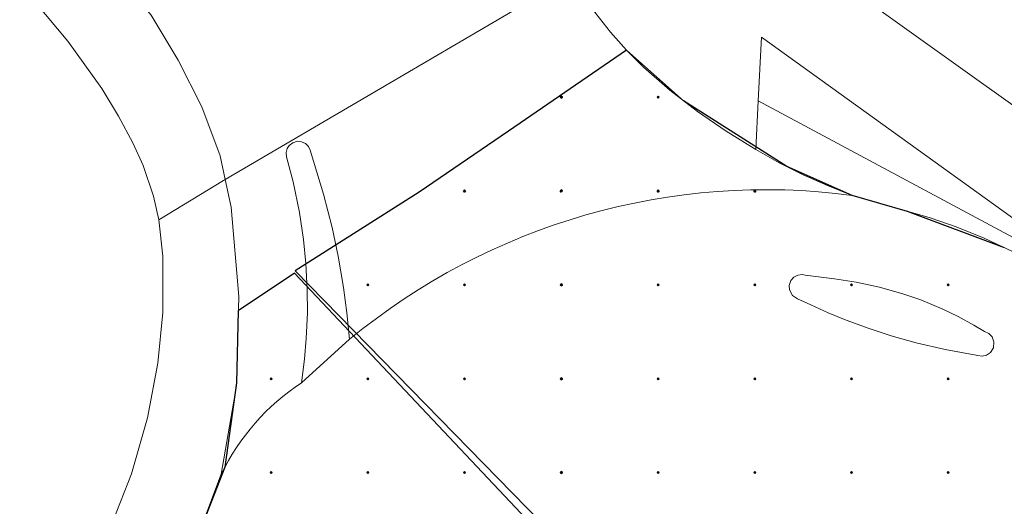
# Model space of a CAD drawing. Header units: metres. Extents: x 247671 to 248163, y 480051 to 480453.
# Tile 6 of 13: x 247949 to 247973, y 480199 to 480211. Entities that reach past the tile are written whole.
import ezdxf

# ---------------------------------------------------------------- set-up
doc = ezdxf.new("R2010")
doc.units = ezdxf.units.M
for name, color, linetype, lineweight in [('B-XX-GR-GROENVOORZIENING-GV', 80, 'Continuous', 18), ('B-XX-OG-TERREIN_ERF-GV', 7, 'Continuous', 18), ('B-XX-VH-VERHARDING_GESLOTEN-GV', 252, 'Continuous', 18), ('B-XX-VH-VERHARDING_OPEN-GV', 252, 'Continuous', 18)]:
    doc.layers.add(name, color=color, linetype=linetype, lineweight=lineweight)
doc.layers.add('DLX_TERR_CALC', color=3, linetype='Continuous', true_color=0x00ff00)

msp = doc.modelspace()

# ---------------------------------------------------------------- linework, layer by layer
at = {"layer": 'B-XX-GR-GROENVOORZIENING-GV'}
for points in [[(247974.56, 480222.16), (247972.1, 480219.66), (247966.841, 480213.376), (247967.2, 480213.111), (247981.823, 480202.672), (247982.568, 480202.174), (247983.298, 480201.711), (247983.959, 480201.31), (247984.593, 480200.943), (247985.188, 480200.613), (247986.579, 480199.896), (247987.708, 480201.208), (247993.06, 480212.654), (247992.027, 480213.107)], [(247973.976, 480205.147), (247967.012, 480208.875), (247966.952, 480207.674), (247967.525, 480207.352), (247968.113, 480207.059), (247968.714, 480206.793), (247969.325, 480206.55), (247971.238, 480205.997), (247971.882, 480205.775), (247972.572, 480205.5), (247973.576, 480205.026)]]:
    msp.add_lwpolyline(points, dxfattribs=at)
msp.add_lwpolyline([(247981.213, 480199.013), (247982.551, 480199.486), (247980.058, 480201.115), (247967.09, 480210.44), (247967.012, 480208.875), (247973.976, 480205.147), (247978.052, 480202.113)], close=True, dxfattribs=at)
at = {"layer": 'B-XX-OG-TERREIN_ERF-GV'}
msp.add_lwpolyline([(247948.106, 480194.162), (247948.84, 480194.944), (247949.725, 480196.076), (247950.468, 480197.244), (247951.133, 480198.558), (247951.584, 480199.704), (247951.984, 480201.078), (247952.238, 480202.429), (247952.356, 480203.668), (247952.362, 480205.053), (247952.259, 480205.951), (247952.13, 480206.527), (247951.878, 480207.283), (247951.624, 480207.846), (247951.27, 480208.501), (247950.858, 480209.177), (247950.018, 480210.341), (247949.213, 480211.297), (247946.333, 480214.72)], dxfattribs=at)
at = {"layer": 'B-XX-VH-VERHARDING_GESLOTEN-GV'}
for points in [[(247962.368, 480211.911), (247960.923, 480213.926), (247960.531, 480214.442), (247959.639, 480215.551), (247958.762, 480216.567), (247957.813, 480217.59), (247956.941, 480218.469), (247956.374, 480219.008), (247955.353, 480217.908), (247951.605, 480213.873), (247950.576, 480212.765), (247952.069, 480210.979), (247952.737, 480209.878), (247953.319, 480208.729), (247953.769, 480207.52), (247953.894, 480206.939), (247962.346, 480211.898)], [(247968.889, 480204.496), (247969.422, 480204.417), (247969.999, 480204.293), (247970.596, 480204.124), (247971.01, 480203.979), (247971.554, 480203.753), (247971.932, 480203.571), (247972.319, 480203.361), (247972.58, 480203.205), (247972.684, 480203.158), (247972.766, 480203.073), (247972.811, 480202.951), (247972.797, 480202.804), (247972.723, 480202.687), (247972.63, 480202.624), (247972.519, 480202.598), (247972.412, 480202.613), (247971.607, 480202.76), (247970.897, 480202.927), (247970.284, 480203.1), (247969.742, 480203.276), (247969.172, 480203.485), (247968.728, 480203.667), (247968.302, 480203.856), (247967.977, 480204.011), (247967.854, 480204.09), (247967.779, 480204.228), (247967.772, 480204.334), (247967.816, 480204.461), (247967.883, 480204.537), (247967.983, 480204.591), (247968.092, 480204.605), (247968.165, 480204.592)]]:
    msp.add_lwpolyline(points, close=True, dxfattribs=at)
for points in [[(247969.325, 480206.55), (247968.714, 480206.793), (247968.113, 480207.059), (247967.525, 480207.352), (247966.952, 480207.674), (247966.223, 480208.13), (247965.515, 480208.616), (247964.832, 480209.139), (247964.185, 480209.705), (247963.768, 480210.119), (247963.379, 480210.559), (247963.013, 480211.018), (247962.667, 480211.493), (247962.368, 480211.911), (247962.346, 480211.898), (247953.894, 480206.939), (247954.04, 480206.258), (247954.225, 480204.066), (247954.172, 480201.867), (247953.794, 480199.693)], [(247955.77, 480201.943), (247955.846, 480202.526), (247955.889, 480203.029), (247955.916, 480203.664), (247955.914, 480204.226), (247955.881, 480204.877), (247955.822, 480205.468), (247955.722, 480206.132), (247955.566, 480206.885), (247955.403, 480207.496), (247955.392, 480207.605), (247955.417, 480207.702), (247955.466, 480207.777), (247955.554, 480207.846), (247955.671, 480207.879), (247955.774, 480207.869), (247955.866, 480207.825), (247955.94, 480207.75), (247955.981, 480207.663), (247956.314, 480206.579), (247956.522, 480205.76), (247956.672, 480205.053), (247956.804, 480204.285), (247956.889, 480203.661), (247956.956, 480203.012)], [(247980.029, 480198.594), (247979.736, 480199.129), (247979.308, 480199.83), (247978.787, 480200.582), (247978.195, 480201.333), (247977.582, 480202.018), (247977.189, 480202.417), (247976.637, 480202.929), (247976.221, 480203.284), (247975.785, 480203.629), (247975.213, 480204.043), (247974.577, 480204.459), (247973.576, 480205.026), (247972.572, 480205.5), (247971.882, 480205.775), (247971.238, 480205.997), (247969.325, 480206.55)], [(247956.956, 480203.012), (247955.77, 480201.943)], [(247953.794, 480199.693), (247953.016, 480197.628), (247952.495, 480196.757)]]:
    msp.add_lwpolyline(points, dxfattribs=at)
for points in [[(247969.325, 480206.55, 0.208266), (247956.956, 480203.012)], [(247956.956, 480203.012, -0.208266), (247969.325, 480206.55)], [(247955.77, 480201.943, 0.134895), (247953.794, 480199.693)], [(247953.794, 480199.693, -0.134895), (247955.77, 480201.943)]]:
    msp.add_lwpolyline(points, format="xyb", dxfattribs=at)
at = {"layer": 'B-XX-VH-VERHARDING_OPEN-GV'}
for points in [[(248019.655, 480183.632), (248018.732, 480183.87), (248012.567, 480187.005), (248011.522, 480187.444), (248004.431, 480190.691), (248001.174, 480192.371), (247989.65, 480198.312), (247986.579, 480199.896), (247985.188, 480200.613), (247984.593, 480200.943), (247983.959, 480201.31), (247983.298, 480201.711), (247982.568, 480202.174), (247981.823, 480202.672), (247967.2, 480213.111), (247966.841, 480213.376)], [(247963.013, 480211.018), (247963.379, 480210.559), (247963.768, 480210.119), (247964.185, 480209.705), (247964.832, 480209.139), (247965.515, 480208.616), (247966.223, 480208.13), (247966.952, 480207.674), (247967.012, 480208.875), (247967.09, 480210.44), (247980.058, 480201.115)], [(247947.433, 480191.118), (247949.649, 480192.965), (247951.533, 480195.152), (247952.495, 480196.757), (247953.016, 480197.628), (247953.794, 480199.693), (247954.172, 480201.867), (247954.225, 480204.066), (247954.04, 480206.258), (247953.894, 480206.939), (247953.854, 480206.916), (247952.259, 480205.951), (247952.362, 480205.053), (247952.356, 480203.668), (247952.238, 480202.429), (247951.984, 480201.078), (247951.584, 480199.704), (247951.133, 480198.558), (247950.468, 480197.244), (247949.725, 480196.076), (247948.84, 480194.944), (247948.106, 480194.162)]]:
    msp.add_lwpolyline(points, dxfattribs=at)
for points in [[(247953.854, 480206.916), (247953.894, 480206.939), (247953.769, 480207.52), (247953.319, 480208.729), (247952.737, 480209.878), (247952.069, 480210.979), (247950.576, 480212.765), (247949.213, 480211.297), (247950.018, 480210.341), (247950.858, 480209.177), (247951.27, 480208.501), (247951.624, 480207.846), (247951.878, 480207.283), (247952.13, 480206.527), (247952.259, 480205.951)], [(247955.77, 480201.943), (247956.956, 480203.012), (247956.889, 480203.661), (247956.804, 480204.285), (247956.672, 480205.053), (247956.522, 480205.76), (247956.314, 480206.579), (247955.981, 480207.663), (247955.94, 480207.75), (247955.866, 480207.825), (247955.774, 480207.869), (247955.671, 480207.879), (247955.554, 480207.846), (247955.466, 480207.777), (247955.417, 480207.702), (247955.392, 480207.605), (247955.403, 480207.496), (247955.566, 480206.885), (247955.722, 480206.132), (247955.822, 480205.468), (247955.881, 480204.877), (247955.914, 480204.226), (247955.916, 480203.664), (247955.889, 480203.029), (247955.846, 480202.526)], [(247968.889, 480204.496), (247968.165, 480204.592), (247968.092, 480204.605), (247967.983, 480204.591), (247967.883, 480204.537), (247967.816, 480204.461), (247967.772, 480204.334), (247967.779, 480204.228), (247967.854, 480204.09), (247967.977, 480204.011), (247968.302, 480203.856), (247968.728, 480203.667), (247969.172, 480203.485), (247969.742, 480203.276), (247970.284, 480203.1), (247970.897, 480202.927), (247971.607, 480202.76), (247972.412, 480202.613), (247972.519, 480202.598), (247972.63, 480202.624), (247972.723, 480202.687), (247972.797, 480202.804), (247972.811, 480202.951), (247972.766, 480203.073), (247972.684, 480203.158), (247972.58, 480203.205), (247972.319, 480203.361), (247971.932, 480203.571), (247971.554, 480203.753), (247971.01, 480203.979), (247970.596, 480204.124), (247969.999, 480204.293), (247969.422, 480204.417)]]:
    msp.add_lwpolyline(points, close=True, dxfattribs=at)
at = {"layer": 'DLX_TERR_CALC'}
for points in [[(247963.768, 480210.119, 0), (247960.867, 480208.127, 0)], [(247965.173, 480208.877, 0), (247963.768, 480210.119, 0)], [(247967.712, 480207.259, 0), (247965.173, 480208.877, 0)], [(247960.867, 480208.127, 0), (247958.667, 480206.627, 0)], [(247969.325, 480206.55, 0), (247967.712, 480207.259, 0)], [(247958.667, 480206.627, 0), (247955.617, 480204.694, 0)], [(247970.688, 480206.156, 0), (247969.325, 480206.55, 0)], [(247973.074, 480205.263, 0), (247970.688, 480206.156, 0)], [(247955.595, 480204.639, 0), (247954.216, 480203.713, 0)], [(247963.892, 480195.853, 0), (247955.595, 480204.639, 0)], [(247955.617, 480204.694, 0), (247964.172, 480195.954, 0)], [(247954.216, 480203.713, 0), (247954.174, 480201.943, 0)], [(247954.174, 480201.943, 0), (247953.886, 480199.873, 0)], [(247953.886, 480199.873, 0), (247953.284, 480198.34, 0)]]:
    msp.add_polyline3d(points, dxfattribs=at)

# ---------------------------------------------------------------- meshes
mesh = msp.add_polyface(dxfattribs=at)
corners = [(247962.165, 480208.94), (247962.19, 480208.965), (247962.165, 480208.965), (247962.19, 480208.965), (247962.165, 480208.99), (247962.165, 480208.965), (247962.165, 480208.99), (247962.14, 480208.965), (247962.165, 480208.965), (247962.14, 480208.965), (247962.165, 480208.94), (247962.165, 480208.965), (247962.19, 480208.965), (247962.165, 480208.94), (247962.165, 480208.965), (247962.165, 480208.99), (247962.19, 480208.965), (247962.165, 480208.965), (247962.14, 480208.965), (247962.165, 480208.99), (247962.165, 480208.965), (247962.165, 480208.94), (247962.14, 480208.965), (247962.165, 480208.965)]
mesh.append_faces([[corners[k] for k in face] for face in [(0, 1, 2), (3, 4, 5), (6, 7, 8), (9, 10, 11), (12, 13, 14), (15, 16, 17), (18, 19, 20), (21, 22, 23)]])
mesh = msp.add_polyface(dxfattribs=at)
corners = [(247964.545, 480208.94), (247964.57, 480208.965), (247964.545, 480208.965), (247964.57, 480208.965), (247964.545, 480208.99), (247964.545, 480208.965), (247964.545, 480208.99), (247964.52, 480208.965), (247964.545, 480208.965), (247964.52, 480208.965), (247964.545, 480208.94), (247964.545, 480208.965), (247964.57, 480208.965), (247964.545, 480208.94), (247964.545, 480208.965), (247964.545, 480208.99), (247964.57, 480208.965), (247964.545, 480208.965), (247964.52, 480208.965), (247964.545, 480208.99), (247964.545, 480208.965), (247964.545, 480208.94), (247964.52, 480208.965), (247964.545, 480208.965)]
mesh.append_faces([[corners[k] for k in face] for face in [(0, 1, 2), (3, 4, 5), (6, 7, 8), (9, 10, 11), (12, 13, 14), (15, 16, 17), (18, 19, 20), (21, 22, 23)]])
mesh = msp.add_polyface(dxfattribs=at)
corners = [(247959.785, 480206.633), (247959.81, 480206.658), (247959.785, 480206.658), (247959.81, 480206.658), (247959.785, 480206.683), (247959.785, 480206.658), (247959.785, 480206.683), (247959.76, 480206.658), (247959.785, 480206.658), (247959.76, 480206.658), (247959.785, 480206.633), (247959.785, 480206.658), (247959.81, 480206.658), (247959.785, 480206.633), (247959.785, 480206.658), (247959.785, 480206.683), (247959.81, 480206.658), (247959.785, 480206.658), (247959.76, 480206.658), (247959.785, 480206.683), (247959.785, 480206.658), (247959.785, 480206.633), (247959.76, 480206.658), (247959.785, 480206.658)]
mesh.append_faces([[corners[k] for k in face] for face in [(0, 1, 2), (3, 4, 5), (6, 7, 8), (9, 10, 11), (12, 13, 14), (15, 16, 17), (18, 19, 20), (21, 22, 23)]])
mesh = msp.add_polyface(dxfattribs=at)
corners = [(247962.165, 480206.633), (247962.19, 480206.658), (247962.165, 480206.658), (247962.19, 480206.658), (247962.165, 480206.683), (247962.165, 480206.658), (247962.165, 480206.683), (247962.14, 480206.658), (247962.165, 480206.658), (247962.14, 480206.658), (247962.165, 480206.633), (247962.165, 480206.658), (247962.19, 480206.658), (247962.165, 480206.633), (247962.165, 480206.658), (247962.165, 480206.683), (247962.19, 480206.658), (247962.165, 480206.658), (247962.14, 480206.658), (247962.165, 480206.683), (247962.165, 480206.658), (247962.165, 480206.633), (247962.14, 480206.658), (247962.165, 480206.658)]
mesh.append_faces([[corners[k] for k in face] for face in [(0, 1, 2), (3, 4, 5), (6, 7, 8), (9, 10, 11), (12, 13, 14), (15, 16, 17), (18, 19, 20), (21, 22, 23)]])
mesh = msp.add_polyface(dxfattribs=at)
corners = [(247964.545, 480206.633), (247964.57, 480206.658), (247964.545, 480206.658), (247964.57, 480206.658), (247964.545, 480206.683), (247964.545, 480206.658), (247964.545, 480206.683), (247964.52, 480206.658), (247964.545, 480206.658), (247964.52, 480206.658), (247964.545, 480206.633), (247964.545, 480206.658), (247964.57, 480206.658), (247964.545, 480206.633), (247964.545, 480206.658), (247964.545, 480206.683), (247964.57, 480206.658), (247964.545, 480206.658), (247964.52, 480206.658), (247964.545, 480206.683), (247964.545, 480206.658), (247964.545, 480206.633), (247964.52, 480206.658), (247964.545, 480206.658)]
mesh.append_faces([[corners[k] for k in face] for face in [(0, 1, 2), (3, 4, 5), (6, 7, 8), (9, 10, 11), (12, 13, 14), (15, 16, 17), (18, 19, 20), (21, 22, 23)]])
mesh = msp.add_polyface(dxfattribs=at)
corners = [(247966.925, 480206.633), (247966.95, 480206.658), (247966.925, 480206.658), (247966.95, 480206.658), (247966.925, 480206.683), (247966.925, 480206.658), (247966.925, 480206.683), (247966.9, 480206.658), (247966.925, 480206.658), (247966.9, 480206.658), (247966.925, 480206.633), (247966.925, 480206.658), (247966.95, 480206.658), (247966.925, 480206.633), (247966.925, 480206.658), (247966.925, 480206.683), (247966.95, 480206.658), (247966.925, 480206.658), (247966.9, 480206.658), (247966.925, 480206.683), (247966.925, 480206.658), (247966.925, 480206.633), (247966.9, 480206.658), (247966.925, 480206.658)]
mesh.append_faces([[corners[k] for k in face] for face in [(0, 1, 2), (3, 4, 5), (6, 7, 8), (9, 10, 11), (12, 13, 14), (15, 16, 17), (18, 19, 20), (21, 22, 23)]])
mesh = msp.add_polyface(dxfattribs=at)
corners = [(247957.405, 480204.326), (247957.43, 480204.351), (247957.405, 480204.351), (247957.43, 480204.351), (247957.405, 480204.376), (247957.405, 480204.351), (247957.405, 480204.376), (247957.38, 480204.351), (247957.405, 480204.351), (247957.38, 480204.351), (247957.405, 480204.326), (247957.405, 480204.351), (247957.43, 480204.351), (247957.405, 480204.326), (247957.405, 480204.351), (247957.405, 480204.376), (247957.43, 480204.351), (247957.405, 480204.351), (247957.38, 480204.351), (247957.405, 480204.376), (247957.405, 480204.351), (247957.405, 480204.326), (247957.38, 480204.351), (247957.405, 480204.351)]
mesh.append_faces([[corners[k] for k in face] for face in [(0, 1, 2), (3, 4, 5), (6, 7, 8), (9, 10, 11), (12, 13, 14), (15, 16, 17), (18, 19, 20), (21, 22, 23)]])
mesh = msp.add_polyface(dxfattribs=at)
corners = [(247959.785, 480204.326), (247959.81, 480204.351), (247959.785, 480204.351), (247959.81, 480204.351), (247959.785, 480204.376), (247959.785, 480204.351), (247959.785, 480204.376), (247959.76, 480204.351), (247959.785, 480204.351), (247959.76, 480204.351), (247959.785, 480204.326), (247959.785, 480204.351), (247959.81, 480204.351), (247959.785, 480204.326), (247959.785, 480204.351), (247959.785, 480204.376), (247959.81, 480204.351), (247959.785, 480204.351), (247959.76, 480204.351), (247959.785, 480204.376), (247959.785, 480204.351), (247959.785, 480204.326), (247959.76, 480204.351), (247959.785, 480204.351)]
mesh.append_faces([[corners[k] for k in face] for face in [(0, 1, 2), (3, 4, 5), (6, 7, 8), (9, 10, 11), (12, 13, 14), (15, 16, 17), (18, 19, 20), (21, 22, 23)]])
mesh = msp.add_polyface(dxfattribs=at)
corners = [(247962.165, 480204.326), (247962.19, 480204.351), (247962.165, 480204.351), (247962.19, 480204.351), (247962.165, 480204.376), (247962.165, 480204.351), (247962.165, 480204.376), (247962.14, 480204.351), (247962.165, 480204.351), (247962.14, 480204.351), (247962.165, 480204.326), (247962.165, 480204.351), (247962.19, 480204.351), (247962.165, 480204.326), (247962.165, 480204.351), (247962.165, 480204.376), (247962.19, 480204.351), (247962.165, 480204.351), (247962.14, 480204.351), (247962.165, 480204.376), (247962.165, 480204.351), (247962.165, 480204.326), (247962.14, 480204.351), (247962.165, 480204.351)]
mesh.append_faces([[corners[k] for k in face] for face in [(0, 1, 2), (3, 4, 5), (6, 7, 8), (9, 10, 11), (12, 13, 14), (15, 16, 17), (18, 19, 20), (21, 22, 23)]])
mesh = msp.add_polyface(dxfattribs=at)
corners = [(247964.545, 480204.326), (247964.57, 480204.351), (247964.545, 480204.351), (247964.57, 480204.351), (247964.545, 480204.376), (247964.545, 480204.351), (247964.545, 480204.376), (247964.52, 480204.351), (247964.545, 480204.351), (247964.52, 480204.351), (247964.545, 480204.326), (247964.545, 480204.351), (247964.57, 480204.351), (247964.545, 480204.326), (247964.545, 480204.351), (247964.545, 480204.376), (247964.57, 480204.351), (247964.545, 480204.351), (247964.52, 480204.351), (247964.545, 480204.376), (247964.545, 480204.351), (247964.545, 480204.326), (247964.52, 480204.351), (247964.545, 480204.351)]
mesh.append_faces([[corners[k] for k in face] for face in [(0, 1, 2), (3, 4, 5), (6, 7, 8), (9, 10, 11), (12, 13, 14), (15, 16, 17), (18, 19, 20), (21, 22, 23)]])
mesh = msp.add_polyface(dxfattribs=at)
corners = [(247966.925, 480204.326), (247966.95, 480204.351), (247966.925, 480204.351), (247966.95, 480204.351), (247966.925, 480204.376), (247966.925, 480204.351), (247966.925, 480204.376), (247966.9, 480204.351), (247966.925, 480204.351), (247966.9, 480204.351), (247966.925, 480204.326), (247966.925, 480204.351), (247966.95, 480204.351), (247966.925, 480204.326), (247966.925, 480204.351), (247966.925, 480204.376), (247966.95, 480204.351), (247966.925, 480204.351), (247966.9, 480204.351), (247966.925, 480204.376), (247966.925, 480204.351), (247966.925, 480204.326), (247966.9, 480204.351), (247966.925, 480204.351)]
mesh.append_faces([[corners[k] for k in face] for face in [(0, 1, 2), (3, 4, 5), (6, 7, 8), (9, 10, 11), (12, 13, 14), (15, 16, 17), (18, 19, 20), (21, 22, 23)]])
mesh = msp.add_polyface(dxfattribs=at)
corners = [(247969.305, 480204.326), (247969.33, 480204.351), (247969.305, 480204.351), (247969.33, 480204.351), (247969.305, 480204.376), (247969.305, 480204.351), (247969.305, 480204.376), (247969.28, 480204.351), (247969.305, 480204.351), (247969.28, 480204.351), (247969.305, 480204.326), (247969.305, 480204.351), (247969.33, 480204.351), (247969.305, 480204.326), (247969.305, 480204.351), (247969.305, 480204.376), (247969.33, 480204.351), (247969.305, 480204.351), (247969.28, 480204.351), (247969.305, 480204.376), (247969.305, 480204.351), (247969.305, 480204.326), (247969.28, 480204.351), (247969.305, 480204.351)]
mesh.append_faces([[corners[k] for k in face] for face in [(0, 1, 2), (3, 4, 5), (6, 7, 8), (9, 10, 11), (12, 13, 14), (15, 16, 17), (18, 19, 20), (21, 22, 23)]])
mesh = msp.add_polyface(dxfattribs=at)
corners = [(247971.685, 480204.326), (247971.71, 480204.351), (247971.685, 480204.351), (247971.71, 480204.351), (247971.685, 480204.376), (247971.685, 480204.351), (247971.685, 480204.376), (247971.66, 480204.351), (247971.685, 480204.351), (247971.66, 480204.351), (247971.685, 480204.326), (247971.685, 480204.351), (247971.71, 480204.351), (247971.685, 480204.326), (247971.685, 480204.351), (247971.685, 480204.376), (247971.71, 480204.351), (247971.685, 480204.351), (247971.66, 480204.351), (247971.685, 480204.376), (247971.685, 480204.351), (247971.685, 480204.326), (247971.66, 480204.351), (247971.685, 480204.351)]
mesh.append_faces([[corners[k] for k in face] for face in [(0, 1, 2), (3, 4, 5), (6, 7, 8), (9, 10, 11), (12, 13, 14), (15, 16, 17), (18, 19, 20), (21, 22, 23)]])
mesh = msp.add_polyface(dxfattribs=at)
corners = [(247955.025, 480202.019), (247955.05, 480202.044), (247955.025, 480202.044), (247955.05, 480202.044), (247955.025, 480202.069), (247955.025, 480202.044), (247955.025, 480202.069), (247955, 480202.044), (247955.025, 480202.044), (247955, 480202.044), (247955.025, 480202.019), (247955.025, 480202.044), (247955.05, 480202.044), (247955.025, 480202.019), (247955.025, 480202.044), (247955.025, 480202.069), (247955.05, 480202.044), (247955.025, 480202.044), (247955, 480202.044), (247955.025, 480202.069), (247955.025, 480202.044), (247955.025, 480202.019), (247955, 480202.044), (247955.025, 480202.044)]
mesh.append_faces([[corners[k] for k in face] for face in [(0, 1, 2), (3, 4, 5), (6, 7, 8), (9, 10, 11), (12, 13, 14), (15, 16, 17), (18, 19, 20), (21, 22, 23)]])
mesh = msp.add_polyface(dxfattribs=at)
corners = [(247957.405, 480202.019), (247957.43, 480202.044), (247957.405, 480202.044), (247957.43, 480202.044), (247957.405, 480202.069), (247957.405, 480202.044), (247957.405, 480202.069), (247957.38, 480202.044), (247957.405, 480202.044), (247957.38, 480202.044), (247957.405, 480202.019), (247957.405, 480202.044), (247957.43, 480202.044), (247957.405, 480202.019), (247957.405, 480202.044), (247957.405, 480202.069), (247957.43, 480202.044), (247957.405, 480202.044), (247957.38, 480202.044), (247957.405, 480202.069), (247957.405, 480202.044), (247957.405, 480202.019), (247957.38, 480202.044), (247957.405, 480202.044)]
mesh.append_faces([[corners[k] for k in face] for face in [(0, 1, 2), (3, 4, 5), (6, 7, 8), (9, 10, 11), (12, 13, 14), (15, 16, 17), (18, 19, 20), (21, 22, 23)]])
mesh = msp.add_polyface(dxfattribs=at)
corners = [(247959.785, 480202.019), (247959.81, 480202.044), (247959.785, 480202.044), (247959.81, 480202.044), (247959.785, 480202.069), (247959.785, 480202.044), (247959.785, 480202.069), (247959.76, 480202.044), (247959.785, 480202.044), (247959.76, 480202.044), (247959.785, 480202.019), (247959.785, 480202.044), (247959.81, 480202.044), (247959.785, 480202.019), (247959.785, 480202.044), (247959.785, 480202.069), (247959.81, 480202.044), (247959.785, 480202.044), (247959.76, 480202.044), (247959.785, 480202.069), (247959.785, 480202.044), (247959.785, 480202.019), (247959.76, 480202.044), (247959.785, 480202.044)]
mesh.append_faces([[corners[k] for k in face] for face in [(0, 1, 2), (3, 4, 5), (6, 7, 8), (9, 10, 11), (12, 13, 14), (15, 16, 17), (18, 19, 20), (21, 22, 23)]])
mesh = msp.add_polyface(dxfattribs=at)
corners = [(247962.165, 480202.019), (247962.19, 480202.044), (247962.165, 480202.044), (247962.19, 480202.044), (247962.165, 480202.069), (247962.165, 480202.044), (247962.165, 480202.069), (247962.14, 480202.044), (247962.165, 480202.044), (247962.14, 480202.044), (247962.165, 480202.019), (247962.165, 480202.044), (247962.19, 480202.044), (247962.165, 480202.019), (247962.165, 480202.044), (247962.165, 480202.069), (247962.19, 480202.044), (247962.165, 480202.044), (247962.14, 480202.044), (247962.165, 480202.069), (247962.165, 480202.044), (247962.165, 480202.019), (247962.14, 480202.044), (247962.165, 480202.044)]
mesh.append_faces([[corners[k] for k in face] for face in [(0, 1, 2), (3, 4, 5), (6, 7, 8), (9, 10, 11), (12, 13, 14), (15, 16, 17), (18, 19, 20), (21, 22, 23)]])
mesh = msp.add_polyface(dxfattribs=at)
corners = [(247964.545, 480202.019), (247964.57, 480202.044), (247964.545, 480202.044), (247964.57, 480202.044), (247964.545, 480202.069), (247964.545, 480202.044), (247964.545, 480202.069), (247964.52, 480202.044), (247964.545, 480202.044), (247964.52, 480202.044), (247964.545, 480202.019), (247964.545, 480202.044), (247964.57, 480202.044), (247964.545, 480202.019), (247964.545, 480202.044), (247964.545, 480202.069), (247964.57, 480202.044), (247964.545, 480202.044), (247964.52, 480202.044), (247964.545, 480202.069), (247964.545, 480202.044), (247964.545, 480202.019), (247964.52, 480202.044), (247964.545, 480202.044)]
mesh.append_faces([[corners[k] for k in face] for face in [(0, 1, 2), (3, 4, 5), (6, 7, 8), (9, 10, 11), (12, 13, 14), (15, 16, 17), (18, 19, 20), (21, 22, 23)]])
mesh = msp.add_polyface(dxfattribs=at)
corners = [(247966.925, 480202.019), (247966.95, 480202.044), (247966.925, 480202.044), (247966.95, 480202.044), (247966.925, 480202.069), (247966.925, 480202.044), (247966.925, 480202.069), (247966.9, 480202.044), (247966.925, 480202.044), (247966.9, 480202.044), (247966.925, 480202.019), (247966.925, 480202.044), (247966.95, 480202.044), (247966.925, 480202.019), (247966.925, 480202.044), (247966.925, 480202.069), (247966.95, 480202.044), (247966.925, 480202.044), (247966.9, 480202.044), (247966.925, 480202.069), (247966.925, 480202.044), (247966.925, 480202.019), (247966.9, 480202.044), (247966.925, 480202.044)]
mesh.append_faces([[corners[k] for k in face] for face in [(0, 1, 2), (3, 4, 5), (6, 7, 8), (9, 10, 11), (12, 13, 14), (15, 16, 17), (18, 19, 20), (21, 22, 23)]])
mesh = msp.add_polyface(dxfattribs=at)
corners = [(247969.305, 480202.019), (247969.33, 480202.044), (247969.305, 480202.044), (247969.33, 480202.044), (247969.305, 480202.069), (247969.305, 480202.044), (247969.305, 480202.069), (247969.28, 480202.044), (247969.305, 480202.044), (247969.28, 480202.044), (247969.305, 480202.019), (247969.305, 480202.044), (247969.33, 480202.044), (247969.305, 480202.019), (247969.305, 480202.044), (247969.305, 480202.069), (247969.33, 480202.044), (247969.305, 480202.044), (247969.28, 480202.044), (247969.305, 480202.069), (247969.305, 480202.044), (247969.305, 480202.019), (247969.28, 480202.044), (247969.305, 480202.044)]
mesh.append_faces([[corners[k] for k in face] for face in [(0, 1, 2), (3, 4, 5), (6, 7, 8), (9, 10, 11), (12, 13, 14), (15, 16, 17), (18, 19, 20), (21, 22, 23)]])
mesh = msp.add_polyface(dxfattribs=at)
corners = [(247971.685, 480202.019), (247971.71, 480202.044), (247971.685, 480202.044), (247971.71, 480202.044), (247971.685, 480202.069), (247971.685, 480202.044), (247971.685, 480202.069), (247971.66, 480202.044), (247971.685, 480202.044), (247971.66, 480202.044), (247971.685, 480202.019), (247971.685, 480202.044), (247971.71, 480202.044), (247971.685, 480202.019), (247971.685, 480202.044), (247971.685, 480202.069), (247971.71, 480202.044), (247971.685, 480202.044), (247971.66, 480202.044), (247971.685, 480202.069), (247971.685, 480202.044), (247971.685, 480202.019), (247971.66, 480202.044), (247971.685, 480202.044)]
mesh.append_faces([[corners[k] for k in face] for face in [(0, 1, 2), (3, 4, 5), (6, 7, 8), (9, 10, 11), (12, 13, 14), (15, 16, 17), (18, 19, 20), (21, 22, 23)]])
mesh = msp.add_polyface(dxfattribs=at)
corners = [(247955.025, 480199.712), (247955.05, 480199.737), (247955.025, 480199.737), (247955.05, 480199.737), (247955.025, 480199.762), (247955.025, 480199.737), (247955.025, 480199.762), (247955, 480199.737), (247955.025, 480199.737), (247955, 480199.737), (247955.025, 480199.712), (247955.025, 480199.737), (247955.05, 480199.737), (247955.025, 480199.712), (247955.025, 480199.737), (247955.025, 480199.762), (247955.05, 480199.737), (247955.025, 480199.737), (247955, 480199.737), (247955.025, 480199.762), (247955.025, 480199.737), (247955.025, 480199.712), (247955, 480199.737), (247955.025, 480199.737)]
mesh.append_faces([[corners[k] for k in face] for face in [(0, 1, 2), (3, 4, 5), (6, 7, 8), (9, 10, 11), (12, 13, 14), (15, 16, 17), (18, 19, 20), (21, 22, 23)]])
mesh = msp.add_polyface(dxfattribs=at)
corners = [(247957.405, 480199.712), (247957.43, 480199.737), (247957.405, 480199.737), (247957.43, 480199.737), (247957.405, 480199.762), (247957.405, 480199.737), (247957.405, 480199.762), (247957.38, 480199.737), (247957.405, 480199.737), (247957.38, 480199.737), (247957.405, 480199.712), (247957.405, 480199.737), (247957.43, 480199.737), (247957.405, 480199.712), (247957.405, 480199.737), (247957.405, 480199.762), (247957.43, 480199.737), (247957.405, 480199.737), (247957.38, 480199.737), (247957.405, 480199.762), (247957.405, 480199.737), (247957.405, 480199.712), (247957.38, 480199.737), (247957.405, 480199.737)]
mesh.append_faces([[corners[k] for k in face] for face in [(0, 1, 2), (3, 4, 5), (6, 7, 8), (9, 10, 11), (12, 13, 14), (15, 16, 17), (18, 19, 20), (21, 22, 23)]])
mesh = msp.add_polyface(dxfattribs=at)
corners = [(247959.785, 480199.712), (247959.81, 480199.737), (247959.785, 480199.737), (247959.81, 480199.737), (247959.785, 480199.762), (247959.785, 480199.737), (247959.785, 480199.762), (247959.76, 480199.737), (247959.785, 480199.737), (247959.76, 480199.737), (247959.785, 480199.712), (247959.785, 480199.737), (247959.81, 480199.737), (247959.785, 480199.712), (247959.785, 480199.737), (247959.785, 480199.762), (247959.81, 480199.737), (247959.785, 480199.737), (247959.76, 480199.737), (247959.785, 480199.762), (247959.785, 480199.737), (247959.785, 480199.712), (247959.76, 480199.737), (247959.785, 480199.737)]
mesh.append_faces([[corners[k] for k in face] for face in [(0, 1, 2), (3, 4, 5), (6, 7, 8), (9, 10, 11), (12, 13, 14), (15, 16, 17), (18, 19, 20), (21, 22, 23)]])
mesh = msp.add_polyface(dxfattribs=at)
corners = [(247962.165, 480199.712), (247962.19, 480199.737), (247962.165, 480199.737), (247962.19, 480199.737), (247962.165, 480199.762), (247962.165, 480199.737), (247962.165, 480199.762), (247962.14, 480199.737), (247962.165, 480199.737), (247962.14, 480199.737), (247962.165, 480199.712), (247962.165, 480199.737), (247962.19, 480199.737), (247962.165, 480199.712), (247962.165, 480199.737), (247962.165, 480199.762), (247962.19, 480199.737), (247962.165, 480199.737), (247962.14, 480199.737), (247962.165, 480199.762), (247962.165, 480199.737), (247962.165, 480199.712), (247962.14, 480199.737), (247962.165, 480199.737)]
mesh.append_faces([[corners[k] for k in face] for face in [(0, 1, 2), (3, 4, 5), (6, 7, 8), (9, 10, 11), (12, 13, 14), (15, 16, 17), (18, 19, 20), (21, 22, 23)]])
mesh = msp.add_polyface(dxfattribs=at)
corners = [(247964.545, 480199.712), (247964.57, 480199.737), (247964.545, 480199.737), (247964.57, 480199.737), (247964.545, 480199.762), (247964.545, 480199.737), (247964.545, 480199.762), (247964.52, 480199.737), (247964.545, 480199.737), (247964.52, 480199.737), (247964.545, 480199.712), (247964.545, 480199.737), (247964.57, 480199.737), (247964.545, 480199.712), (247964.545, 480199.737), (247964.545, 480199.762), (247964.57, 480199.737), (247964.545, 480199.737), (247964.52, 480199.737), (247964.545, 480199.762), (247964.545, 480199.737), (247964.545, 480199.712), (247964.52, 480199.737), (247964.545, 480199.737)]
mesh.append_faces([[corners[k] for k in face] for face in [(0, 1, 2), (3, 4, 5), (6, 7, 8), (9, 10, 11), (12, 13, 14), (15, 16, 17), (18, 19, 20), (21, 22, 23)]])
mesh = msp.add_polyface(dxfattribs=at)
corners = [(247966.925, 480199.712), (247966.95, 480199.737), (247966.925, 480199.737), (247966.95, 480199.737), (247966.925, 480199.762), (247966.925, 480199.737), (247966.925, 480199.762), (247966.9, 480199.737), (247966.925, 480199.737), (247966.9, 480199.737), (247966.925, 480199.712), (247966.925, 480199.737), (247966.95, 480199.737), (247966.925, 480199.712), (247966.925, 480199.737), (247966.925, 480199.762), (247966.95, 480199.737), (247966.925, 480199.737), (247966.9, 480199.737), (247966.925, 480199.762), (247966.925, 480199.737), (247966.925, 480199.712), (247966.9, 480199.737), (247966.925, 480199.737)]
mesh.append_faces([[corners[k] for k in face] for face in [(0, 1, 2), (3, 4, 5), (6, 7, 8), (9, 10, 11), (12, 13, 14), (15, 16, 17), (18, 19, 20), (21, 22, 23)]])
mesh = msp.add_polyface(dxfattribs=at)
corners = [(247969.305, 480199.712), (247969.33, 480199.737), (247969.305, 480199.737), (247969.33, 480199.737), (247969.305, 480199.762), (247969.305, 480199.737), (247969.305, 480199.762), (247969.28, 480199.737), (247969.305, 480199.737), (247969.28, 480199.737), (247969.305, 480199.712), (247969.305, 480199.737), (247969.33, 480199.737), (247969.305, 480199.712), (247969.305, 480199.737), (247969.305, 480199.762), (247969.33, 480199.737), (247969.305, 480199.737), (247969.28, 480199.737), (247969.305, 480199.762), (247969.305, 480199.737), (247969.305, 480199.712), (247969.28, 480199.737), (247969.305, 480199.737)]
mesh.append_faces([[corners[k] for k in face] for face in [(0, 1, 2), (3, 4, 5), (6, 7, 8), (9, 10, 11), (12, 13, 14), (15, 16, 17), (18, 19, 20), (21, 22, 23)]])
mesh = msp.add_polyface(dxfattribs=at)
corners = [(247971.685, 480199.712), (247971.71, 480199.737), (247971.685, 480199.737), (247971.71, 480199.737), (247971.685, 480199.762), (247971.685, 480199.737), (247971.685, 480199.762), (247971.66, 480199.737), (247971.685, 480199.737), (247971.66, 480199.737), (247971.685, 480199.712), (247971.685, 480199.737), (247971.71, 480199.737), (247971.685, 480199.712), (247971.685, 480199.737), (247971.685, 480199.762), (247971.71, 480199.737), (247971.685, 480199.737), (247971.66, 480199.737), (247971.685, 480199.762), (247971.685, 480199.737), (247971.685, 480199.712), (247971.66, 480199.737), (247971.685, 480199.737)]
mesh.append_faces([[corners[k] for k in face] for face in [(0, 1, 2), (3, 4, 5), (6, 7, 8), (9, 10, 11), (12, 13, 14), (15, 16, 17), (18, 19, 20), (21, 22, 23)]])

doc.saveas('drawing.dxf')
